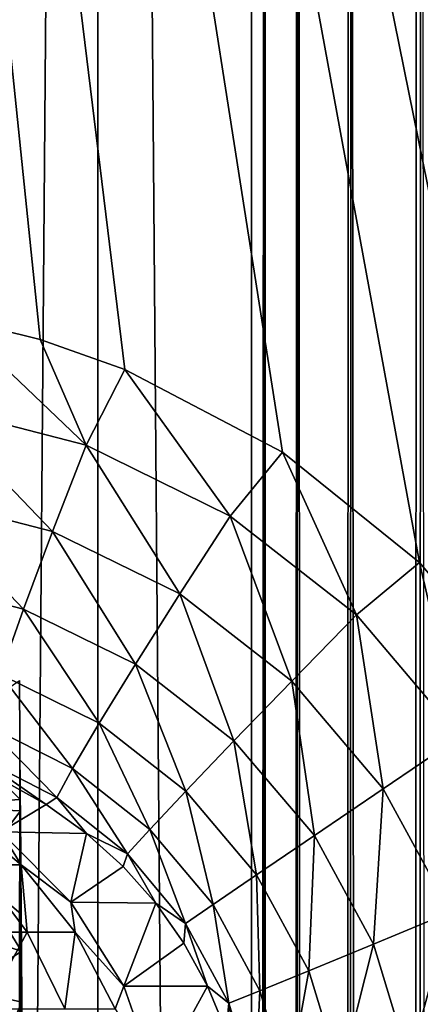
# Model space of a CAD drawing. Header units: millimetres. Extents: x -272 to -228, y -64 to 39.
# Tile 118 of 245: x -251.164 to -250.712, y -4.304 to -3.192. Entities that reach past the tile are written whole.
import ezdxf

# ---------------------------------------------------------------- set-up
doc = ezdxf.new("R2010")
doc.units = ezdxf.units.MM
doc.header["$LTSCALE"] = 26.699852
for name, color, linetype in [('100', 7, 'CONTINUOUS'), ('103', 7, 'CONTINUOUS'), ('133', 7, 'CONTINUOUS'), ('266', 7, 'CONTINUOUS'), ('267', 7, 'CONTINUOUS'), ('281', 7, 'CONTINUOUS'), ('348', 7, 'CONTINUOUS'), ('364', 7, 'CONTINUOUS'), ('376', 7, 'CONTINUOUS')]:
    doc.layers.add(name, color=color, linetype=linetype)

msp = doc.modelspace()

# ---------------------------------------------------------------- linework, layer by layer
at = {"layer": '100', "color": 31, "linetype": 'Continuous', "true_color": 0xffba99}
for points in [[(-251.1634, -4.0724, 2.1056), (-251.1643, -3.938, 2.0549), (-251.1652, -5.2975, 2.0041), (-251.1634, -4.0724, 2.1056)], [(-251.1633, -4.0853, 2.111), (-251.1634, -4.0724, 2.1056), (-251.1652, -5.2975, 2.0041), (-251.1633, -4.0853, 2.111)], [(-251.165, -5.2077, 2.017), (-251.1633, -4.0853, 2.111), (-251.1652, -5.2975, 2.0041), (-251.165, -5.2077, 2.017)], [(-251.1624, -4.2019, 2.1625), (-251.1633, -4.0853, 2.111), (-251.165, -5.2077, 2.017), (-251.1624, -4.2019, 2.1625)], [(-251.1621, -4.2438, 2.1809), (-251.1624, -4.2019, 2.1625), (-251.165, -5.2077, 2.017), (-251.1621, -4.2438, 2.1809)], [(-251.1617, -4.3012, 2.2045), (-251.1621, -4.2438, 2.1809), (-251.165, -5.2077, 2.017), (-251.1617, -4.3012, 2.2045)], [(-251.1612, -4.3868, 2.2327), (-251.1617, -4.3012, 2.2045), (-251.165, -5.2077, 2.017), (-251.1612, -4.3868, 2.2327)]]:
    msp.add_3dface(points, dxfattribs=at)
at = {"layer": '103', "color": 31, "linetype": 'Continuous', "true_color": 0xffba99}
for points in [[(-250.9205, -64, -16.0225), (-251.2002, -64), (-251.2002, -1.5), (-250.9205, -64, -16.0225)], [(-250.9205, -64, -16.0225), (-251.2002, -1.5), (-250.9115, -34.6069, -16.536), (-250.9205, -64, -16.0225)], [(-250.9115, -34.6069, -16.536), (-251.2002, -1.5), (-250.9015, -1.5, -17.1143), (-250.9115, -34.6069, -16.536)]]:
    msp.add_3dface(points, dxfattribs=at)
at = {"layer": '133', "color": 31, "linetype": 'Continuous', "true_color": 0xffba99}
for points in [[(-250.4928, -4.1254, 17.5576), (-250.4346, -4.3107, 17.5559), (-251.6292, 1.1824, 17.5819), (-250.4928, -4.1254, 17.5576)], [(-251.6292, 1.1824, 17.5819), (-250.4346, -4.3107, 17.5559), (-250, 1.1824, 17.6572), (-251.6292, 1.1824, 17.5819)], [(-250.5864, -3.9549, 17.5577), (-250.4928, -4.1254, 17.5576), (-251.6292, 1.1824, 17.5819), (-250.5864, -3.9549, 17.5577)], [(-250.7125, -3.8047, 17.5557), (-250.5864, -3.9549, 17.5577), (-251.6292, 1.1824, 17.5819), (-250.7125, -3.8047, 17.5557)], [(-250.8672, -3.6802, 17.5509), (-250.7125, -3.8047, 17.5557), (-251.6292, 1.1824, 17.5819), (-250.8672, -3.6802, 17.5509)], [(-251.0451, -3.5868, 17.5428), (-250.8672, -3.6802, 17.5509), (-251.6292, 1.1824, 17.5819), (-251.0451, -3.5868, 17.5428)], [(-251.1408, -3.553, 17.5375), (-251.0451, -3.5868, 17.5428), (-251.6292, 1.1824, 17.5819), (-251.1408, -3.553, 17.5375)], [(-251.24, -3.5286, 17.5312), (-251.1408, -3.553, 17.5375), (-251.6292, 1.1824, 17.5819), (-251.24, -3.5286, 17.5312)]]:
    msp.add_3dface(points, dxfattribs=at)
at = {"layer": '266', "color": 31, "linetype": 'Continuous', "true_color": 0xffba99}
for points in [[(-251.2364, -4.0843, 11.4923), (-251.2125, -4.1464, 11.3188), (-251.1623, -4.1464, 11.4764), (-251.2364, -4.0843, 11.4923)], [(-251.2364, -4.0843, 11.4923), (-251.1623, -4.1464, 11.4764), (-251.1853, -4.1091, 11.6412), (-251.2364, -4.0843, 11.4923)], [(-251.1853, -4.1091, 11.6412), (-251.1623, -4.1464, 11.4764), (-251.1061, -4.1883, 11.6399), (-251.1853, -4.1091, 11.6412)], [(-251.2125, -4.1464, 11.3188), (-251.2408, -4.2222, 11.1388), (-251.1554, -4.2222, 11.2943), (-251.2125, -4.1464, 11.3188)], [(-251.2125, -4.1464, 11.3188), (-251.1554, -4.2222, 11.2943), (-251.1623, -4.1464, 11.4764), (-251.2125, -4.1464, 11.3188)], [(-251.1623, -4.1464, 11.4764), (-251.1554, -4.2222, 11.2943), (-251.1015, -4.2222, 11.4633), (-251.1623, -4.1464, 11.4764)], [(-251.1623, -4.1464, 11.4764), (-251.1015, -4.2222, 11.4633), (-251.1061, -4.1883, 11.6399), (-251.1623, -4.1464, 11.4764)], [(-251.1061, -4.1883, 11.6399), (-251.1015, -4.2222, 11.4633), (-251.0465, -4.2831, 11.6388), (-251.1061, -4.1883, 11.6399)], [(-251.2408, -4.2222, 11.1388), (-251.2027, -4.3087, 11.1127), (-251.1554, -4.2222, 11.2943), (-251.2408, -4.2222, 11.1388)], [(-251.1554, -4.2222, 11.2943), (-251.2027, -4.3087, 11.1127), (-251.1129, -4.3087, 11.2761), (-251.1554, -4.2222, 11.2943)], [(-251.1554, -4.2222, 11.2943), (-251.1129, -4.3087, 11.2761), (-251.1015, -4.2222, 11.4633), (-251.1554, -4.2222, 11.2943)], [(-251.1015, -4.2222, 11.4633), (-251.1129, -4.3087, 11.2761), (-251.0563, -4.3087, 11.4536), (-251.1015, -4.2222, 11.4633)], [(-251.1015, -4.2222, 11.4633), (-251.0563, -4.3087, 11.4536), (-251.0465, -4.2831, 11.6388), (-251.1015, -4.2222, 11.4633)], [(-251.0465, -4.2831, 11.6388), (-251.0563, -4.3087, 11.4536), (-251.0096, -4.3887, 11.6382), (-251.0465, -4.2831, 11.6388)]]:
    msp.add_3dface(points, dxfattribs=at)
at = {"layer": '267', "color": 31, "linetype": 'Continuous', "true_color": 0xffba99}
for points in [[(-251.1833, -4.0507, 17.0502), (-251.1853, -4.1091, 11.6412), (-251.1342, -4.0781, 17.0554), (-251.1833, -4.0507, 17.0502)], [(-251.1342, -4.0781, 17.0554), (-251.1853, -4.1091, 11.6412), (-251.0887, -4.1107, 17.0594), (-251.1342, -4.0781, 17.0554)], [(-251.1853, -4.1091, 11.6412), (-251.1061, -4.1883, 11.6399), (-251.0887, -4.1107, 17.0594), (-251.1853, -4.1091, 11.6412)], [(-251.0887, -4.1107, 17.0594), (-251.1061, -4.1883, 11.6399), (-251.0473, -4.148, 17.0624), (-251.0887, -4.1107, 17.0594)], [(-251.0473, -4.148, 17.0624), (-251.1061, -4.1883, 11.6399), (-251.0104, -4.1895, 17.0644), (-251.0473, -4.148, 17.0624)], [(-251.1061, -4.1883, 11.6399), (-251.0465, -4.2831, 11.6388), (-251.0104, -4.1895, 17.0644), (-251.1061, -4.1883, 11.6399)], [(-251.0104, -4.1895, 17.0644), (-251.0465, -4.2831, 11.6388), (-250.9785, -4.2347, 17.0656), (-251.0104, -4.1895, 17.0644)], [(-250.9785, -4.2347, 17.0656), (-251.0465, -4.2831, 11.6388), (-250.9518, -4.2831, 17.066), (-250.9785, -4.2347, 17.0656)], [(-251.0465, -4.2831, 11.6388), (-251.0096, -4.3887, 11.6382), (-250.9518, -4.2831, 17.066), (-251.0465, -4.2831, 11.6388)], [(-250.9518, -4.2831, 17.066), (-251.0096, -4.3887, 11.6382), (-250.9307, -4.334, 17.0658), (-250.9518, -4.2831, 17.066)]]:
    msp.add_3dface(points, dxfattribs=at)
at = {"layer": '281', "color": 31, "linetype": 'Continuous', "true_color": 0xffba99}
for points in [[(-251.089, -3.6725, 17.5293), (-251.24, -3.5286, 17.5312), (-251.2639, -3.6273, 17.5172), (-251.089, -3.6725, 17.5293)], [(-251.1408, -3.553, 17.5375), (-251.24, -3.5286, 17.5312), (-251.089, -3.6725, 17.5293), (-251.1408, -3.553, 17.5375)], [(-251.0451, -3.5868, 17.5428), (-251.1408, -3.553, 17.5375), (-251.089, -3.6725, 17.5293), (-251.0451, -3.5868, 17.5428)], [(-250.9263, -3.7525, 17.5379), (-251.0451, -3.5868, 17.5428), (-251.089, -3.6725, 17.5293), (-250.9263, -3.7525, 17.5379)], [(-250.8672, -3.6802, 17.5509), (-251.0451, -3.5868, 17.5428), (-250.9263, -3.7525, 17.5379), (-250.8672, -3.6802, 17.5509)], [(-251.1268, -3.7697, 17.492), (-251.2639, -3.6273, 17.5172), (-251.2816, -3.7301, 17.4796), (-251.1268, -3.7697, 17.492)], [(-251.089, -3.6725, 17.5293), (-251.2639, -3.6273, 17.5172), (-251.1268, -3.7697, 17.492), (-251.089, -3.6725, 17.5293)], [(-250.983, -3.8403, 17.5009), (-251.089, -3.6725, 17.5293), (-251.1268, -3.7697, 17.492), (-250.983, -3.8403, 17.5009)], [(-250.9263, -3.7525, 17.5379), (-251.089, -3.6725, 17.5293), (-250.983, -3.8403, 17.5009), (-250.9263, -3.7525, 17.5379)], [(-250.7835, -3.864, 17.5431), (-250.8672, -3.6802, 17.5509), (-250.9263, -3.7525, 17.5379), (-250.7835, -3.864, 17.5431)], [(-250.7125, -3.8047, 17.5557), (-250.8672, -3.6802, 17.5509), (-250.7835, -3.864, 17.5431), (-250.7125, -3.8047, 17.5557)], [(-251.1596, -3.8574, 17.4326), (-251.2816, -3.7301, 17.4796), (-251.2957, -3.8224, 17.42), (-251.1596, -3.8574, 17.4326)], [(-251.1268, -3.7697, 17.492), (-251.2816, -3.7301, 17.4796), (-251.1596, -3.8574, 17.4326), (-251.1268, -3.7697, 17.492)], [(-250.8566, -3.9387, 17.5064), (-250.9263, -3.7525, 17.5379), (-250.983, -3.8403, 17.5009), (-250.8566, -3.9387, 17.5064)], [(-250.7835, -3.864, 17.5431), (-250.9263, -3.7525, 17.5379), (-250.8566, -3.9387, 17.5064), (-250.7835, -3.864, 17.5431)], [(-251.0331, -3.9195, 17.4417), (-251.1268, -3.7697, 17.492), (-251.1596, -3.8574, 17.4326), (-251.0331, -3.9195, 17.4417)], [(-250.983, -3.8403, 17.5009), (-251.1268, -3.7697, 17.492), (-251.0331, -3.9195, 17.4417), (-250.983, -3.8403, 17.5009)], [(-250.6667, -4.0017, 17.5455), (-250.7125, -3.8047, 17.5557), (-250.7835, -3.864, 17.5431), (-250.6667, -4.0017, 17.5455)], [(-250.5864, -3.9549, 17.5577), (-250.7125, -3.8047, 17.5557), (-250.6667, -4.0017, 17.5455), (-250.5864, -3.9549, 17.5577)], [(-251.1596, -3.8574, 17.4326), (-251.2957, -3.8224, 17.42), (-251.1857, -3.9312, 17.3542), (-251.1596, -3.8574, 17.4326)], [(-250.922, -4.0061, 17.4475), (-250.983, -3.8403, 17.5009), (-251.0331, -3.9195, 17.4417), (-250.922, -4.0061, 17.4475)], [(-250.8566, -3.9387, 17.5064), (-250.983, -3.8403, 17.5009), (-250.922, -4.0061, 17.4475), (-250.8566, -3.9387, 17.5064)], [(-251.0743, -3.9863, 17.3634), (-251.1596, -3.8574, 17.4326), (-251.1857, -3.9312, 17.3542), (-251.0743, -3.9863, 17.3634)], [(-251.0331, -3.9195, 17.4417), (-251.1596, -3.8574, 17.4326), (-251.0743, -3.9863, 17.3634), (-251.0331, -3.9195, 17.4417)], [(-250.7534, -4.0604, 17.5089), (-250.7835, -3.864, 17.5431), (-250.8566, -3.9387, 17.5064), (-250.7534, -4.0604, 17.5089)], [(-250.6667, -4.0017, 17.5455), (-250.7835, -3.864, 17.5431), (-250.7534, -4.0604, 17.5089), (-250.6667, -4.0017, 17.5455)], [(-250.9764, -4.0629, 17.3693), (-251.0331, -3.9195, 17.4417), (-251.0743, -3.9863, 17.3634), (-250.9764, -4.0629, 17.3693)], [(-250.922, -4.0061, 17.4475), (-251.0331, -3.9195, 17.4417), (-250.9764, -4.0629, 17.3693), (-250.922, -4.0061, 17.4475)], [(-251.1044, -4.0373, 17.2698), (-251.1857, -3.9312, 17.3542), (-251.2038, -3.9875, 17.2604), (-251.1044, -4.0373, 17.2698)], [(-251.0743, -3.9863, 17.3634), (-251.1857, -3.9312, 17.3542), (-251.1044, -4.0373, 17.2698), (-251.0743, -3.9863, 17.3634)], [(-250.8312, -4.1131, 17.4502), (-250.8566, -3.9387, 17.5064), (-250.922, -4.0061, 17.4475), (-250.8312, -4.1131, 17.4502)], [(-250.7534, -4.0604, 17.5089), (-250.8566, -3.9387, 17.5064), (-250.8312, -4.1131, 17.4502), (-250.7534, -4.0604, 17.5089)], [(-251.1221, -4.0701, 17.1654), (-251.2038, -3.9875, 17.2604), (-251.213, -4.0235, 17.156), (-251.1221, -4.0701, 17.1654)], [(-251.1044, -4.0373, 17.2698), (-251.2038, -3.9875, 17.2604), (-251.1221, -4.0701, 17.1654), (-251.1044, -4.0373, 17.2698)], [(-251.0171, -4.1062, 17.2758), (-251.0743, -3.9863, 17.3634), (-251.1044, -4.0373, 17.2698), (-251.0171, -4.1062, 17.2758)], [(-250.9764, -4.0629, 17.3693), (-251.0743, -3.9863, 17.3634), (-251.0171, -4.1062, 17.2758), (-250.9764, -4.0629, 17.3693)], [(-250.6775, -4.1998, 17.5091), (-250.6667, -4.0017, 17.5455), (-250.7534, -4.0604, 17.5089), (-250.6775, -4.1998, 17.5091)], [(-250.8964, -4.1574, 17.3723), (-250.922, -4.0061, 17.4475), (-250.9764, -4.0629, 17.3693), (-250.8964, -4.1574, 17.3723)], [(-250.8312, -4.1131, 17.4502), (-250.922, -4.0061, 17.4475), (-250.8964, -4.1574, 17.3723), (-250.8312, -4.1131, 17.4502)], [(-251.1833, -4.0507, 17.0502), (-251.1342, -4.0781, 17.0554), (-251.213, -4.0235, 17.156), (-251.1833, -4.0507, 17.0502)], [(-251.1342, -4.0781, 17.0554), (-251.1221, -4.0701, 17.1654), (-251.213, -4.0235, 17.156), (-251.1342, -4.0781, 17.0554)], [(-251.0422, -4.134, 17.1715), (-251.1044, -4.0373, 17.2698), (-251.1221, -4.0701, 17.1654), (-251.0422, -4.134, 17.1715)], [(-251.0171, -4.1062, 17.2758), (-251.1044, -4.0373, 17.2698), (-251.0422, -4.134, 17.1715), (-251.0171, -4.1062, 17.2758)], [(-250.9456, -4.1911, 17.2789), (-250.9764, -4.0629, 17.3693), (-251.0171, -4.1062, 17.2758), (-250.9456, -4.1911, 17.2789)], [(-250.8964, -4.1574, 17.3723), (-250.9764, -4.0629, 17.3693), (-250.9456, -4.1911, 17.2789), (-250.8964, -4.1574, 17.3723)], [(-250.7644, -4.2358, 17.4506), (-250.7534, -4.0604, 17.5089), (-250.8312, -4.1131, 17.4502), (-250.7644, -4.2358, 17.4506)], [(-250.6775, -4.1998, 17.5091), (-250.7534, -4.0604, 17.5089), (-250.7644, -4.2358, 17.4506), (-250.6775, -4.1998, 17.5091)], [(-251.1342, -4.0781, 17.0554), (-251.0887, -4.1107, 17.0594), (-251.1221, -4.0701, 17.1654), (-251.1342, -4.0781, 17.0554)], [(-251.0887, -4.1107, 17.0594), (-251.0422, -4.134, 17.1715), (-251.1221, -4.0701, 17.1654), (-251.0887, -4.1107, 17.0594)], [(-251.0887, -4.1107, 17.0594), (-251.0473, -4.148, 17.0624), (-251.0422, -4.134, 17.1715), (-251.0887, -4.1107, 17.0594)], [(-250.9766, -4.2125, 17.1746), (-251.0171, -4.1062, 17.2758), (-251.0422, -4.134, 17.1715), (-250.9766, -4.2125, 17.1746)], [(-250.9456, -4.1911, 17.2789), (-251.0171, -4.1062, 17.2758), (-250.9766, -4.2125, 17.1746), (-250.9456, -4.1911, 17.2789)], [(-250.8374, -4.2658, 17.3727), (-250.8312, -4.1131, 17.4502), (-250.8964, -4.1574, 17.3723), (-250.8374, -4.2658, 17.3727)], [(-250.7644, -4.2358, 17.4506), (-250.8312, -4.1131, 17.4502), (-250.8374, -4.2658, 17.3727), (-250.7644, -4.2358, 17.4506)], [(-251.0473, -4.148, 17.0624), (-251.0104, -4.1895, 17.0644), (-251.0422, -4.134, 17.1715), (-251.0473, -4.148, 17.0624)], [(-251.0104, -4.1895, 17.0644), (-250.9766, -4.2125, 17.1746), (-251.0422, -4.134, 17.1715), (-251.0104, -4.1895, 17.0644)], [(-250.8928, -4.2884, 17.2794), (-250.8964, -4.1574, 17.3723), (-250.9456, -4.1911, 17.2789), (-250.8928, -4.2884, 17.2794)], [(-250.8374, -4.2658, 17.3727), (-250.8964, -4.1574, 17.3723), (-250.8928, -4.2884, 17.2794), (-250.8374, -4.2658, 17.3727)], [(-251.0104, -4.1895, 17.0644), (-250.9785, -4.2347, 17.0656), (-250.9766, -4.2125, 17.1746), (-251.0104, -4.1895, 17.0644)], [(-250.9279, -4.3025, 17.1752), (-250.9456, -4.1911, 17.2789), (-250.9766, -4.2125, 17.1746), (-250.9279, -4.3025, 17.1752)], [(-250.8928, -4.2884, 17.2794), (-250.9456, -4.1911, 17.2789), (-250.9279, -4.3025, 17.1752), (-250.8928, -4.2884, 17.2794)], [(-250.7241, -4.3688, 17.4491), (-250.6775, -4.1998, 17.5091), (-250.7644, -4.2358, 17.4506), (-250.7241, -4.3688, 17.4491)], [(-250.6316, -4.351, 17.5075), (-250.6775, -4.1998, 17.5091), (-250.7241, -4.3688, 17.4491), (-250.6316, -4.351, 17.5075)], [(-250.9785, -4.2347, 17.0656), (-250.9518, -4.2831, 17.066), (-250.9766, -4.2125, 17.1746), (-250.9785, -4.2347, 17.0656)], [(-250.9518, -4.2831, 17.066), (-250.9279, -4.3025, 17.1752), (-250.9766, -4.2125, 17.1746), (-250.9518, -4.2831, 17.066)], [(-250.8017, -4.3834, 17.3713), (-250.7644, -4.2358, 17.4506), (-250.8374, -4.2658, 17.3727), (-250.8017, -4.3834, 17.3713)], [(-250.7241, -4.3688, 17.4491), (-250.7644, -4.2358, 17.4506), (-250.8017, -4.3834, 17.3713), (-250.7241, -4.3688, 17.4491)], [(-250.8607, -4.3941, 17.2781), (-250.8374, -4.2658, 17.3727), (-250.8928, -4.2884, 17.2794), (-250.8607, -4.3941, 17.2781)], [(-250.8017, -4.3834, 17.3713), (-250.8374, -4.2658, 17.3727), (-250.8607, -4.3941, 17.2781), (-250.8017, -4.3834, 17.3713)], [(-250.9518, -4.2831, 17.066), (-250.9307, -4.334, 17.0658), (-250.9279, -4.3025, 17.1752), (-250.9518, -4.2831, 17.066)], [(-250.8981, -4.4003, 17.174), (-250.8928, -4.2884, 17.2794), (-250.9279, -4.3025, 17.1752), (-250.8981, -4.4003, 17.174)], [(-250.8607, -4.3941, 17.2781), (-250.8928, -4.2884, 17.2794), (-250.8981, -4.4003, 17.174), (-250.8607, -4.3941, 17.2781)], [(-250.9307, -4.334, 17.0658), (-250.9152, -4.3873, 17.065), (-250.9279, -4.3025, 17.1752), (-250.9307, -4.334, 17.0658)], [(-250.9152, -4.3873, 17.065), (-250.8981, -4.4003, 17.174), (-250.9279, -4.3025, 17.1752), (-250.9152, -4.3873, 17.065)]]:
    msp.add_3dface(points, dxfattribs=at)
at = {"layer": '348', "color": 31, "linetype": 'Continuous', "true_color": 0xffba99}
for points in [[(-250.9115, -34.6069, -16.536), (-250.9015, -1.5, -17.1143), (-250.8874, -1.5019, -17.2236), (-250.9115, -34.6069, -16.536)], [(-250.9068, -64, -16.1305), (-250.9205, -64, -16.0225), (-250.8874, -1.5019, -17.2236), (-250.9068, -64, -16.1305)], [(-250.9205, -64, -16.0225), (-250.9115, -34.6069, -16.536), (-250.8874, -1.5019, -17.2236), (-250.9205, -64, -16.0225)], [(-250.8701, -64, -16.2329), (-250.9068, -64, -16.1305), (-250.8874, -1.5019, -17.2236), (-250.8701, -64, -16.2329)], [(-250.8508, -1.5037, -17.3251), (-250.8701, -64, -16.2329), (-250.8874, -1.5019, -17.2236), (-250.8508, -1.5037, -17.3251)], [(-250.8118, -64, -16.3252), (-250.8701, -64, -16.2329), (-250.8495, -1.5037, -17.3277), (-250.8118, -64, -16.3252)], [(-250.8495, -1.5037, -17.3277), (-250.8701, -64, -16.2329), (-250.8508, -1.5037, -17.3251), (-250.8495, -1.5037, -17.3277)], [(-250.7925, -1.5053, -17.4172), (-250.8118, -64, -16.3252), (-250.8495, -1.5037, -17.3277), (-250.7925, -1.5053, -17.4172)], [(-250.7895, -1.5054, -17.4209), (-250.8118, -64, -16.3252), (-250.7925, -1.5053, -17.4172), (-250.7895, -1.5054, -17.4209)], [(-250.7353, -64, -16.4024), (-250.8118, -64, -16.3252), (-250.7895, -1.5054, -17.4209), (-250.7353, -64, -16.4024)], [(-250.7156, -1.5067, -17.4946), (-250.7353, -64, -16.4024), (-250.7895, -1.5054, -17.4209), (-250.7156, -1.5067, -17.4946)], [(-250.7105, -1.5068, -17.4986), (-250.7353, -64, -16.4024), (-250.7156, -1.5067, -17.4946), (-250.7105, -1.5068, -17.4986)], [(-250.6435, -64, -16.4615), (-250.7353, -64, -16.4024), (-250.7105, -1.5068, -17.4986), (-250.6435, -64, -16.4615)]]:
    msp.add_3dface(points, dxfattribs=at)
at = {"layer": '364', "color": 31, "linetype": 'Continuous', "true_color": 0xffba99}
for points in [[(-251.1643, -3.938, 2.0549), (-251.1634, -4.0724, 2.1056), (-251.2449, -3.9932, 2.1101), (-251.1643, -3.938, 2.0549)], [(-251.1634, -4.0724, 2.1056), (-251.287, -4.0801, 2.19), (-251.2449, -3.9932, 2.1101), (-251.1634, -4.0724, 2.1056)], [(-251.1634, -4.0724, 2.1056), (-251.1633, -4.0853, 2.111), (-251.287, -4.0801, 2.19), (-251.1634, -4.0724, 2.1056)], [(-251.1633, -4.0853, 2.111), (-251.2161, -4.1559, 2.1835), (-251.287, -4.0801, 2.19), (-251.1633, -4.0853, 2.111)], [(-251.1633, -4.0853, 2.111), (-251.1624, -4.2019, 2.1625), (-251.2161, -4.1559, 2.1835), (-251.1633, -4.0853, 2.111)], [(-251.1621, -4.2438, 2.1809), (-251.2728, -4.208, 2.281), (-251.2161, -4.1559, 2.1835), (-251.1621, -4.2438, 2.1809)], [(-251.1624, -4.2019, 2.1625), (-251.1621, -4.2438, 2.1809), (-251.2161, -4.1559, 2.1835), (-251.1624, -4.2019, 2.1625)], [(-251.1621, -4.2438, 2.1809), (-251.2255, -4.2867, 2.2758), (-251.2728, -4.208, 2.281), (-251.1621, -4.2438, 2.1809)], [(-251.1621, -4.2438, 2.1809), (-251.1617, -4.3012, 2.2045), (-251.2255, -4.2867, 2.2758), (-251.1621, -4.2438, 2.1809)], [(-251.1617, -4.3012, 2.2045), (-251.1936, -4.3724, 2.2725), (-251.2255, -4.2867, 2.2758), (-251.1617, -4.3012, 2.2045)], [(-251.1617, -4.3012, 2.2045), (-251.1612, -4.3868, 2.2327), (-251.1936, -4.3724, 2.2725), (-251.1617, -4.3012, 2.2045)]]:
    msp.add_3dface(points, dxfattribs=at)
at = {"layer": '376', "color": 31, "linetype": 'Continuous', "true_color": 0xffba99}
for points in [[(-251.5837, 4.245, 10.0889), (-251.0759, 4.245, 10.2882), (-251.5837, -59.8893, 10.0889), (-251.5837, 4.245, 10.0889)], [(-251.5837, -59.8893, 10.0889), (-251.0759, 4.245, 10.2882), (-251.0759, -59.8893, 10.2882), (-251.5837, -59.8893, 10.0889)], [(-251.0759, 4.245, 3.3125), (-251.5837, 4.245, 3.5118), (-251.0759, -59.8893, 3.3125), (-251.0759, 4.245, 3.3125)], [(-251.0759, -59.8893, 3.3125), (-251.5837, 4.245, 3.5118), (-251.5837, -59.8893, 3.5118), (-251.0759, -59.8893, 3.3125)], [(-251.0759, 4.245, 10.2882), (-250.544, 4.245, 10.4096), (-251.0759, -59.8893, 10.2882), (-251.0759, 4.245, 10.2882)], [(-251.0759, -59.8893, 10.2882), (-250.544, 4.245, 10.4096), (-250.544, -59.8893, 10.4096), (-251.0759, -59.8893, 10.2882)], [(-250.544, 4.245, 3.1911), (-251.0759, 4.245, 3.3125), (-250.544, -59.8893, 3.1911), (-250.544, 4.245, 3.1911)], [(-250.544, -59.8893, 3.1911), (-251.0759, 4.245, 3.3125), (-251.0759, -59.8893, 3.3125), (-250.544, -59.8893, 3.1911)]]:
    msp.add_3dface(points, dxfattribs=at)

doc.saveas('drawing.dxf')
